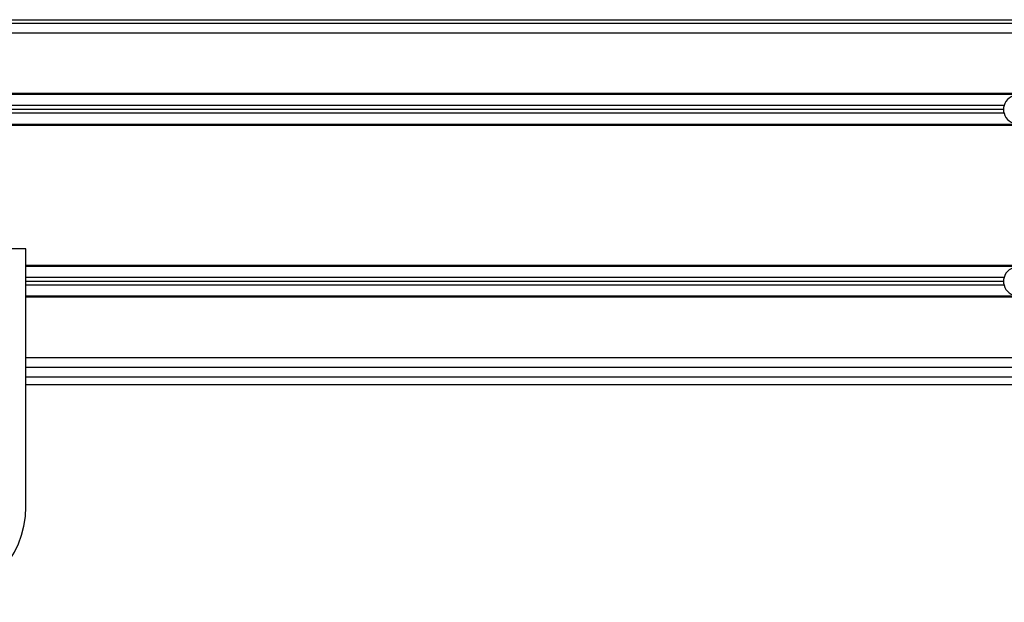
# Model space of a CAD drawing. Header units: millimetres. Extents: x 0 to 420, y 0 to 297.
# Tile 37 of 62: x 140 to 161, y 234 to 246. Entities that reach past the tile are written whole.
import ezdxf

# ---------------------------------------------------------------- set-up
doc = ezdxf.new("R2010")
doc.units = ezdxf.units.MM

msp = doc.modelspace()

# ---------------------------------------------------------------- linework, layer by layer
at = {"color": 7, "linetype": 'Continuous', "lineweight": 25}
for p, q in [((63.94985, 246.49763), (212.39227, 246.49763)), ((194.54674, 246.41652), (81.79538, 246.41652)), ((194.54674, 246.21373), (81.79538, 246.21373)), ((182.97214, 244.92804), (92.94885, 244.92804)), ((182.96633, 244.90776), (92.94885, 244.90776)), ((161.06357, 244.67252), (115.27855, 244.67252)), ((161.05255, 244.59141), (115.28957, 244.59141)), ((161.06357, 244.51029), (115.27855, 244.51029)), ((182.78533, 244.27505), (92.94885, 244.27505)), ((182.77957, 244.25478), (92.94885, 244.25478)), ((140.28008, 241.63067), (136.22427, 241.63067)), ((140.28008, 236.15533), (140.28008, 241.63067)), ((182.25427, 241.27781), (140.28008, 241.27781)), ((182.25219, 241.25754), (140.28008, 241.25754)), ((161.06357, 241.0223), (140.28008, 241.0223)), ((161.05255, 240.94118), (140.28008, 240.94118)), ((161.06357, 240.86007), (140.28008, 240.86007)), ((182.20347, 240.62483), (140.28008, 240.62483)), ((182.20273, 240.60455), (140.28008, 240.60455)), ((182.18362, 239.31886), (140.28008, 239.31886)), ((182.19446, 239.11607), (140.28008, 239.11607)), ((140.28008, 238.91328), (182.20165, 238.91328)), ((140.28008, 238.75105), (182.21438, 238.75105))]:
    msp.add_line(p, q, dxfattribs=at)
for centre, radius, start, end in [((161.35674, 244.59141), 0.30419, 15.46601, 164.53399), ((161.35674, 244.59141), 0.30419, 164.53399, 180), ((161.35674, 244.59141), 0.30419, 180, 195.46601), ((161.35674, 244.59141), 0.30419, 195.46601, 344.53399), ((161.35674, 240.94118), 0.30419, 15.46601, 164.53399), ((161.35674, 240.94118), 0.30419, 164.53399, 180), ((161.35674, 240.94118), 0.30419, 180, 195.46601), ((161.35674, 240.94118), 0.30419, 195.46601, 344.53399), ((138.25218, 236.15533), 2.0279, 180, 0)]:
    msp.add_arc(centre, radius, start, end, dxfattribs=at)

doc.saveas('drawing.dxf')
